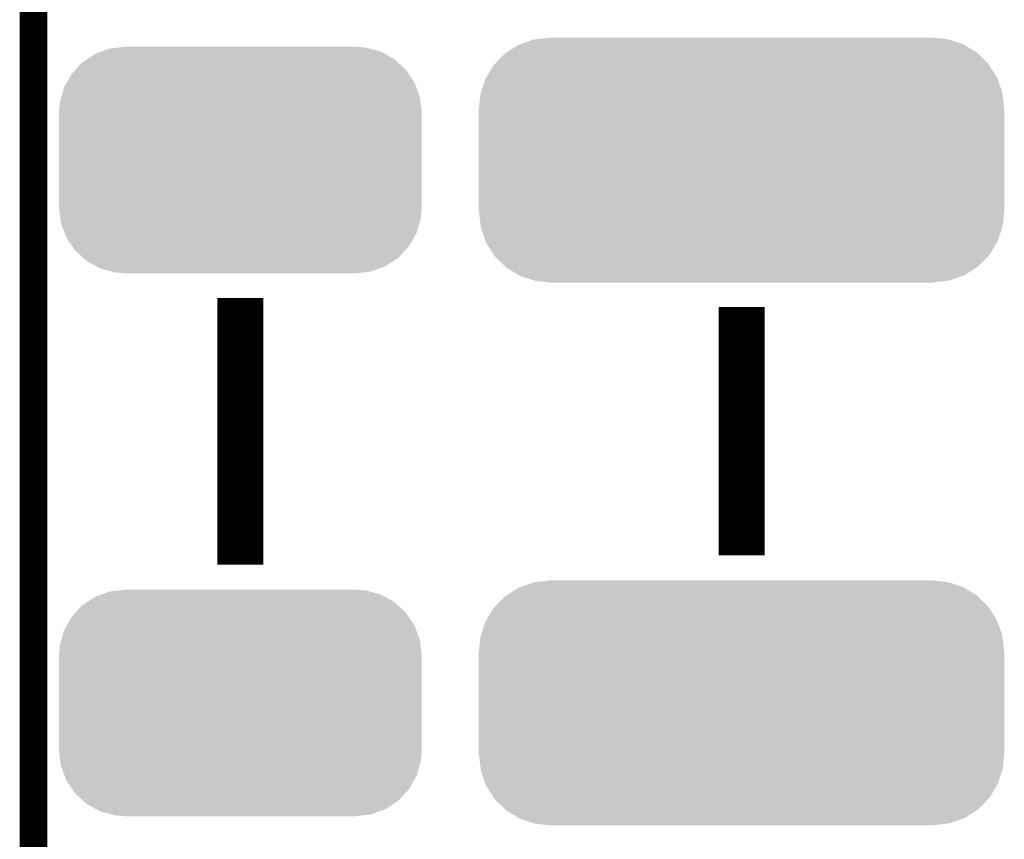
# Model space of a CAD drawing. Extents: x -1.3 to 24.2, y -3.9 to 53.4.
# Tile 35 of 57: x -1.3 to 4.1, y 29.2 to 33.7. Entities that reach past the tile are written whole.
import ezdxf

# ---------------------------------------------------------------- set-up
doc = ezdxf.new("R2010")
doc.units = 0
doc.layers.get('0').update_dxf_attribs({"linetype": 'CONTINUOUS'})
for name, color, linetype in [('TWO-WIRE_ETH_3_CLICK_V103_GKO', 9, 'CONTINUOUS'), ('TWO-WIRE_ETH_3_CLICK_V103_GTO', 11, 'CONTINUOUS'), ('TWO-WIRE_ETH_3_CLICK_V103_GTS', 8, 'CONTINUOUS')]:
    doc.layers.add(name, color=color, linetype=linetype)

# ---------------------------------------------------------------- blocks, each defined once
blk = doc.blocks.new('CUSTOM_134')
for points in [[(-1.218826, 0.64077), (-1.151094, 0.665222), (1.222608, 0.64077), (1.146914, 0.665222)], [(-1.151094, 0.665222), (-1.127242, 0.668042), (1.146914, 0.665222), (1.138184, 0.668042)], [(-1.127242, 0.668042), (-1.06299, 0.675638), (1.138184, 0.668042), (1.06299, 0.675638)], [(-1.06299, 0.675638), (-1.06299, 0.67691), (1.06299, 0.675638), (1.06299, 0.67691)], [(-1.296286, 0.595062), (-1.234542, 0.635096), (1.298646, 0.595062), (1.232048, 0.635096)], [(-1.234542, 0.635096), (-1.218826, 0.64077), (1.232048, 0.635096), (1.222608, 0.64077)], [(-1.360554, 0.5333), (-1.308982, 0.58683), (1.362336, 0.5333), (1.307136, 0.58683)], [(-1.308982, 0.58683), (-1.296286, 0.595062), (1.307136, 0.58683), (1.298646, 0.595062)], [(-1.408864, 0.458702), (-1.370534, 0.52294), (1.410358, 0.458702), (1.369006, 0.52294)], [(-1.370534, 0.52294), (-1.360554, 0.5333), (1.369006, 0.52294), (1.362336, 0.5333)], [(-1.438864, 0.375158), (-1.415994, 0.446752), (1.440212, 0.375158), (1.41463, 0.446752)], [(-1.415994, 0.446752), (-1.408864, 0.458702), (1.41463, 0.446752), (1.410358, 0.458702)], [(-1.45034, 0.28702), (-1.44299, 0.36224), (1.45034, 0.28702), (1.441698, 0.36224)], [(-1.44299, 0.36224), (-1.438864, 0.375158), (1.441698, 0.36224), (1.440212, 0.375158)], [(-1.45161, -0.28702), (-1.45161, 0.28702), (1.45161, -0.28702), (1.45161, 0.28702)], [(-1.441696, -0.362238), (-1.45034, -0.28702), (1.44299, -0.362238), (1.45034, -0.28702)], [(-1.440212, -0.375158), (-1.441696, -0.362238), (1.438862, -0.375158), (1.44299, -0.362238)], [(-1.41463, -0.44675), (-1.440212, -0.375158), (1.415994, -0.44675), (1.438862, -0.375158)], [(-1.41036, -0.458702), (-1.41463, -0.44675), (1.408862, -0.458702), (1.415994, -0.44675)], [(-1.369006, -0.522938), (-1.41036, -0.458702), (1.370536, -0.522938), (1.408862, -0.458702)], [(-1.362336, -0.5333), (-1.369006, -0.522938), (1.360552, -0.5333), (1.370536, -0.522938)], [(-1.307136, -0.58683), (-1.362336, -0.5333), (1.308982, -0.58683), (1.360552, -0.5333)], [(-1.298648, -0.595062), (-1.307136, -0.58683), (1.296284, -0.595062), (1.308982, -0.58683)], [(-1.232048, -0.635096), (-1.298648, -0.595062), (1.234542, -0.635096), (1.296284, -0.595062)], [(-1.22261, -0.64077), (-1.232048, -0.635096), (1.218824, -0.64077), (1.234542, -0.635096)], [(-1.146914, -0.665222), (-1.22261, -0.64077), (1.151094, -0.665222), (1.218824, -0.64077)], [(-1.138186, -0.668042), (-1.146914, -0.665222), (1.12724, -0.668042), (1.151094, -0.665222)], [(-1.06299, -0.675638), (-1.138186, -0.668042), (1.06299, -0.675638), (1.12724, -0.668042)], [(-1.06299, -0.67691), (-1.06299, -0.675638), (1.06299, -0.67691), (1.06299, -0.675638)]]:
    blk.add_solid(points)
blk = doc.blocks.new('CUSTOM_138')
for points in [[(-0.803424, 0.585738), (-0.766818, 0.599282), (0.799334, 0.585738), (0.774786, 0.599282)], [(-0.766818, 0.599282), (-0.722852, 0.615548), (0.774786, 0.599282), (0.715538, 0.615548)], [(-0.722852, 0.615548), (-0.668276, 0.622026), (0.715538, 0.615548), (0.69194, 0.622026)], [(-0.668276, 0.622026), (-0.63754, 0.625674), (0.69194, 0.622026), (0.643348, 0.625674)], [(-0.63754, 0.625674), (-0.63754, 0.62611), (0.643348, 0.625674), (0.63754, 0.62611)], [(-0.874782, 0.537896), (-0.845126, 0.55778), (0.871764, 0.537896), (0.850006, 0.55778)], [(-0.845126, 0.55778), (-0.803424, 0.585738), (0.850006, 0.55778), (0.799334, 0.585738)], [(-0.932958, 0.474682), (-0.90982, 0.499824), (0.930408, 0.474682), (0.913424, 0.499824)], [(-0.90982, 0.499824), (-0.874782, 0.537896), (0.913424, 0.499824), (0.871764, 0.537896)], [(-0.958576, 0.428634), (-0.932958, 0.474682), (0.961514, 0.428634), (0.930408, 0.474682)], [(-0.989042, 0.348166), (-0.974724, 0.399606), (0.991606, 0.348166), (0.97237, 0.399606)], [(-0.974724, 0.399606), (-0.958576, 0.428634), (0.97237, 0.399606), (0.961514, 0.428634)], [(-0.997758, 0.316842), (-0.989042, 0.348166), (0.995436, 0.316842), (0.991606, 0.348166)], [(-1.00203, 0.26289), (-0.997758, 0.316842), (1.00203, 0.26289), (0.995436, 0.316842)], [(-1.00203, 0.26162), (-1.00203, 0.26289), (1.00203, 0.26162), (1.00203, 0.26289)], [(-1.00203, -0.26162), (-1.00203, 0.26162), (1.00203, -0.26162), (1.00203, 0.26162)], [(-1.00203, -0.26289), (-1.00203, -0.26162), (1.00203, -0.26289), (1.00203, -0.26162)], [(-0.995314, -0.317276), (-1.00203, -0.26289), (0.997756, -0.317276), (1.00203, -0.26289)], [(-0.991504, -0.348152), (-0.995314, -0.317276), (0.989162, -0.348152), (0.997756, -0.317276)], [(-0.972028, -0.40004), (-0.991504, -0.348152), (0.974724, -0.40004), (0.989162, -0.348152)], [(-0.961316, -0.428584), (-0.972028, -0.40004), (0.958844, -0.428584), (0.974724, -0.40004)], [(-0.9298, -0.475116), (-0.961316, -0.428584), (0.932958, -0.475116), (0.958844, -0.428584)], [(-0.91314, -0.499716), (-0.9298, -0.475116), (0.910318, -0.499716), (0.932958, -0.475116)], [(-0.870784, -0.538332), (-0.91314, -0.499716), (0.87478, -0.538332), (0.910318, -0.499716)], [(-0.849654, -0.557598), (-0.870784, -0.538332), (0.846044, -0.557598), (0.87478, -0.538332)], [(-0.797714, -0.586174), (-0.849654, -0.557598), (0.803424, -0.586174), (0.846044, -0.557598)], [(-0.774384, -0.59901), (-0.797714, -0.586174), (0.76873, -0.59901), (0.803424, -0.586174)], [(-0.712266, -0.615984), (-0.774384, -0.59901), (0.722852, -0.615984), (0.76873, -0.59901)], [(-0.69151, -0.621656), (-0.712266, -0.615984), (0.675064, -0.621656), (0.722852, -0.615984)], [(-0.63754, -0.625674), (-0.69151, -0.621656), (0.641212, -0.625674), (0.675064, -0.621656)], [(-0.63754, -0.62611), (-0.63754, -0.625674), (0.63754, -0.62611), (0.641212, -0.625674)]]:
    blk.add_solid(points)

msp = doc.modelspace()

# ---------------------------------------------------------------- linework, layer by layer
at = {"layer": 'TWO-WIRE_ETH_3_CLICK_V103_GKO', "const_width": 0.1524}
msp.add_lwpolyline([(-1.27, -3.81), (-1.27, 50.1396)], dxfattribs=at)
at = {"layer": 'TWO-WIRE_ETH_3_CLICK_V103_GTO', "const_width": 0.254}
for points in [[(-0.127, 30.73654), (-0.127, 32.20974)], [(2.6416, 30.78734), (2.6416, 32.15894)]]:
    msp.add_lwpolyline(points, dxfattribs=at)

# ---------------------------------------------------------------- block references
at = {"layer": 'TWO-WIRE_ETH_3_CLICK_V103_GTS'}
for name, p in [('CUSTOM_134', (2.6416, 32.97174)), ('CUSTOM_138', (-0.127, 32.97174)), ('CUSTOM_134', (2.6416, 29.972)), ('CUSTOM_138', (-0.127, 29.972))]:
    msp.add_blockref(name, p, dxfattribs=at)

doc.saveas('drawing.dxf')
